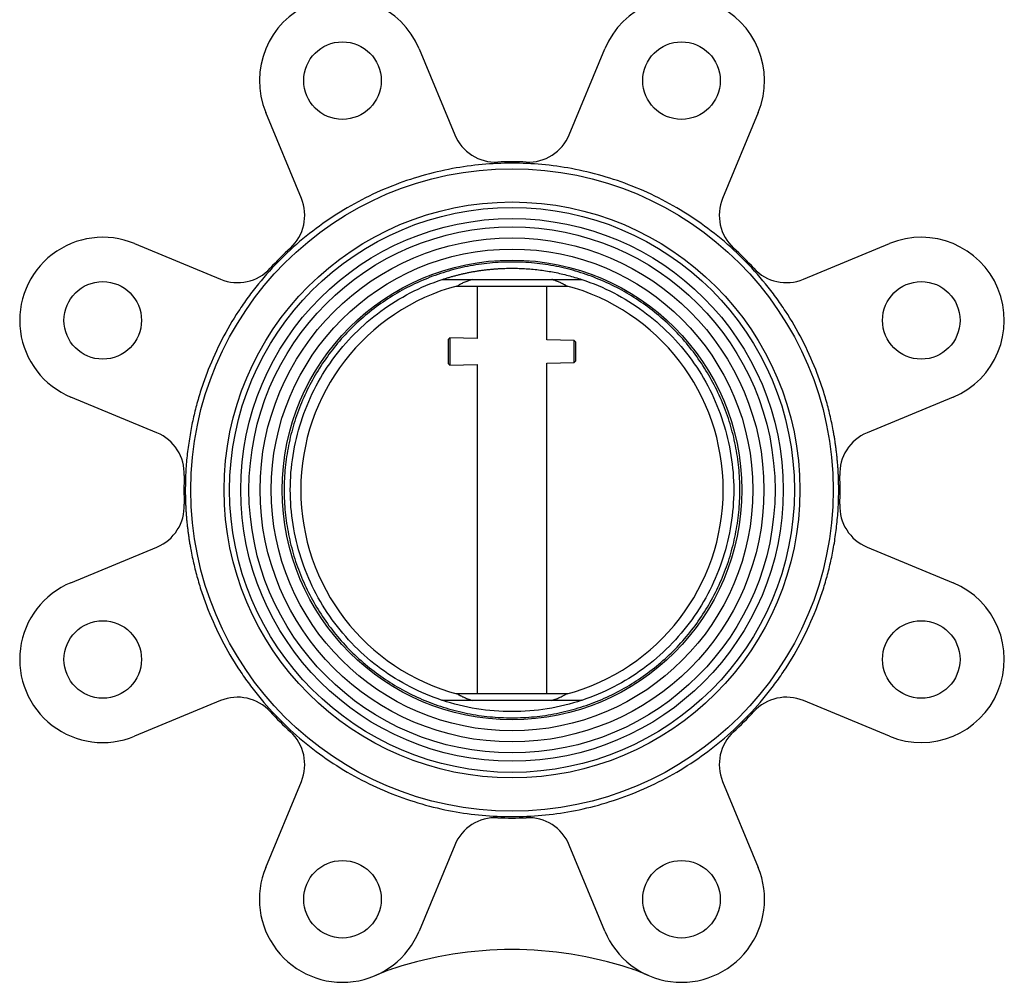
# Model space of a CAD drawing. Header units: millimetres. Extents: x 497 to 1461, y -142 to 737.
# Tile 3 of 26: x 815 to 992, y 135 to 309. Entities that reach past the tile are written whole.
import ezdxf

# ---------------------------------------------------------------- set-up
doc = ezdxf.new("R2010")
doc.units = ezdxf.units.MM

msp = doc.modelspace()

# ---------------------------------------------------------------- linework, layer by layer
at = {"color": 7, "linetype": 'Continuous', "lineweight": 25}
for p, q in [((886.69, 303.98), (893.12, 288.46)), ((913.77, 288.46), (920.21, 303.98)), ((865.41, 276.98), (858.98, 292.5)), ((947.92, 292.5), (941.49, 276.98)), ((835.28, 268.8), (850.81, 262.37)), ((956.09, 262.37), (971.62, 268.8)), ((890.84, 262.33), (916.06, 262.33)), ((893.39, 261.13), (913.51, 261.13)), ((897.15, 261.13), (897.15, 251.69)), ((909.75, 251.44), (909.75, 261.13)), ((892.24, 251.79), (891.95, 251.5)), ((891.95, 251.5), (891.95, 247.16)), ((897.15, 251.69), (892.24, 251.79)), ((892.24, 251.79), (892.24, 246.88)), ((914.66, 251.34), (909.75, 251.44)), ((914.95, 251.04), (914.66, 251.34)), ((914.66, 247.33), (914.66, 251.34)), ((914.95, 248.25), (914.95, 251.04)), ((909.75, 247.23), (914.66, 247.33)), ((909.75, 187.53), (909.75, 247.23)), ((914.66, 247.33), (914.95, 247.62)), ((914.95, 247.62), (914.95, 248.25)), ((891.95, 247.16), (892.24, 246.88)), ((892.24, 246.88), (897.15, 246.98)), ((897.15, 246.98), (897.15, 187.53)), ((839.32, 234.66), (823.8, 241.09)), ((983.1, 241.09), (967.57, 234.66)), ((823.8, 207.58), (839.32, 214.01)), ((967.57, 214.01), (983.1, 207.58)), ((913.51, 187.53), (893.39, 187.53)), ((850.81, 186.29), (835.28, 179.86)), ((916.06, 186.33), (890.84, 186.33)), ((971.62, 179.86), (956.09, 186.29)), ((858.98, 156.16), (865.41, 171.69)), ((941.49, 171.69), (947.92, 156.16)), ((893.12, 160.21), (886.69, 144.68)), ((920.21, 144.68), (913.77, 160.21))]:
    msp.add_line(p, q, dxfattribs=at)
for centre, radius in [((872.83, 298.24), 7), ((934.06, 298.24), 7), ((903.45, 224.33), 58), ((903.45, 224.33), 52), ((903.45, 224.33), 51), ((903.45, 224.33), 49), ((903.45, 224.33), 47.5), ((903.45, 224.33), 45.5), ((903.45, 224.33), 43.5), ((903.45, 224.33), 41.5), ((829.54, 254.95), 7), ((977.36, 254.95), 7), ((829.54, 193.72), 7), ((977.36, 193.72), 7), ((872.83, 150.42), 7), ((934.06, 150.42), 7)]:
    msp.add_circle(centre, radius, dxfattribs=at)
for centre, radius, start, end in [((872.83, 298.24), 15, 22.5, 202.5), ((934.06, 298.24), 15, 337.5, 157.5), ((900.51, 291.52), 8, 202.5, 272.5008), ((906.38, 291.52), 8, 267.4992, 337.5), ((903.45, 224.33), 59.25, 87.4992, 92.5008), ((858.02, 273.91), 8, 312.4992, 22.5), ((948.88, 273.91), 8, 157.5, 227.5008), ((829.54, 254.95), 15, 67.5, 247.5), ((977.36, 254.95), 15, 292.5, 112.5), ((903.45, 224.33), 59.25, 132.4992, 137.5008), ((903.45, 224.33), 59.25, 42.4992, 47.5008), ((853.87, 269.76), 8, 247.5, 317.5008), ((953.03, 269.76), 8, 222.4992, 292.5), ((903.45, 224.33), 38.15, 104.8064, 255.1936), ((903.45, 224.33), 38.15, 284.8064, 75.1936), ((836.26, 227.27), 8, 357.4992, 67.5), ((970.64, 227.27), 8, 112.5, 182.5008), ((903.45, 224.33), 59.25, 177.4992, 182.5008), ((903.45, 224.33), 59.25, 357.4992, 2.5008), ((836.26, 221.4), 8, 292.5, 2.5008), ((970.64, 221.4), 8, 177.4992, 247.5), ((829.54, 193.72), 15, 112.5, 292.5), ((977.36, 193.72), 15, 247.5, 67.5), ((853.87, 178.9), 8, 42.4992, 112.5), ((953.03, 178.9), 8, 67.5, 137.5008), ((903.45, 224.33), 59.25, 222.4992, 227.5008), ((903.45, 224.33), 59.25, 312.4992, 317.5008), ((858.02, 174.75), 8, 337.5, 47.5008), ((948.88, 174.75), 8, 132.4992, 202.5), ((900.51, 157.15), 8, 87.4992, 157.5), ((903.45, 224.33), 59.25, 267.4992, 272.5008), ((906.38, 157.15), 8, 22.5, 92.5008), ((872.83, 150.42), 15, 157.5, 337.5), ((934.06, 150.42), 15, 202.5, 22.5), ((903.45, 72.86), 68.47, 71.9945, 108.0055), ((894.34, 100.89), 39, 108.0055, 113.4689), ((912.56, 100.89), 39, 66.5311, 71.9945)]:
    msp.add_arc(centre, radius, start, end, dxfattribs=at)
for points, knots in [([(962.45, 224.33), (962.45, 224.59), (962.45, 225.1), (962.43, 225.88), (962.41, 226.65), (962.37, 227.42), (962.33, 228.19), (962.27, 228.95), (962.2, 229.72), (962.13, 230.49), (962.04, 231.25), (961.95, 232.02), (961.84, 232.78), (961.73, 233.55), (961.6, 234.31), (961.34, 235.75), (960.9, 237.87), (960.18, 240.64), (959.32, 243.37), (957.97, 247.03), (955.93, 251.52), (953.41, 255.83), (951.13, 259.13), (948.65, 262.35), (945.24, 266.13), (940.71, 270.21), (935.82, 273.78), (930.64, 276.81), (925.28, 279.25), (919.78, 281.12), (914.31, 282.41), (908.85, 283.17), (903.45, 283.41), (898.05, 283.17), (892.59, 282.41), (887.12, 281.12), (881.62, 279.25), (876.26, 276.81), (871.08, 273.78), (866.19, 270.21), (861.66, 266.13), (858.25, 262.35), (855.77, 259.13), (853.49, 255.83), (850.97, 251.52), (848.93, 247.03), (847.58, 243.37), (846.72, 240.64), (846, 237.87), (845.5, 235.5), (845.17, 233.55), (844.95, 232.02), (844.76, 230.49), (844.62, 228.96), (844.52, 227.42), (844.46, 225.88), (844.45, 224.85), (844.45, 224.33)], [0, 0, 0, 0, 0.004171, 0.008337, 0.0125, 0.01666, 0.020818, 0.024975, 0.029131, 0.033287, 0.037443, 0.041601, 0.045762, 0.049925, 0.054092, 0.058263, 0.073719, 0.08914, 0.104562, 0.12002, 0.152175, 0.184333, 0.200714, 0.217097, 0.250025, 0.282953, 0.315706, 0.347861, 0.380018, 0.410887, 0.441758, 0.470878, 0.500001, 0.529121, 0.558243, 0.589112, 0.619983, 0.652138, 0.684296, 0.717048, 0.749976, 0.782904, 0.799285, 0.815668, 0.847823, 0.879981, 0.895437, 0.910858, 0.92628, 0.941739, 0.950076, 0.958398, 0.966713, 0.975024, 0.983339, 0.991662, 1, 1, 1, 1]), ([(944.6, 224.33), (944.6, 222.98), (944.47, 220.29), (943.87, 216.29), (942.89, 212.37), (941.53, 208.56), (939.8, 204.9), (937.72, 201.43), (935.31, 198.18), (932.59, 195.19), (929.6, 192.47), (926.35, 190.06), (922.88, 187.98), (919.22, 186.25), (915.41, 184.89), (911.49, 183.91), (907.49, 183.31), (903.45, 183.12), (899.41, 183.31), (895.41, 183.91), (891.48, 184.89), (887.68, 186.25), (884.02, 187.98), (880.55, 190.06), (877.3, 192.47), (874.31, 195.19), (871.59, 198.18), (869.18, 201.43), (867.1, 204.9), (865.37, 208.56), (864.01, 212.37), (863.03, 216.29), (862.43, 220.29), (862.23, 224.33), (862.43, 228.37), (863.03, 232.37), (864.01, 236.3), (865.37, 240.1), (867.1, 243.76), (869.18, 247.23), (871.59, 250.48), (874.31, 253.48), (877.3, 256.19), (880.55, 258.6), (884.02, 260.68), (887.68, 262.41), (891.48, 263.77), (895.41, 264.76), (899.41, 265.35), (903.45, 265.55), (907.49, 265.35), (911.49, 264.76), (915.41, 263.77), (919.22, 262.41), (922.88, 260.68), (926.35, 258.6), (929.6, 256.19), (932.59, 253.48), (935.31, 250.48), (937.72, 247.23), (939.8, 243.76), (941.53, 240.1), (942.89, 236.3), (943.87, 232.37), (944.47, 228.37), (944.6, 225.68), (944.6, 224.33)], [0, 0, 0, 0, 0.015626, 0.03125, 0.046876, 0.0625, 0.078126, 0.09375, 0.109376, 0.125, 0.140626, 0.15625, 0.171876, 0.1875, 0.203126, 0.21875, 0.234376, 0.25, 0.265626, 0.28125, 0.296876, 0.3125, 0.328126, 0.34375, 0.359376, 0.375, 0.390626, 0.40625, 0.421876, 0.4375, 0.453126, 0.46875, 0.484376, 0.5, 0.515626, 0.53125, 0.546876, 0.5625, 0.578126, 0.59375, 0.609376, 0.625, 0.640626, 0.65625, 0.671876, 0.6875, 0.703126, 0.71875, 0.734376, 0.75, 0.765626, 0.78125, 0.796876, 0.8125, 0.828126, 0.84375, 0.859376, 0.875, 0.890626, 0.90625, 0.921876, 0.9375, 0.953126, 0.96875, 0.984376, 1, 1, 1, 1]), ([(890.84, 262.33), (891.05, 262.39), (891.46, 262.53), (892.07, 262.71), (892.69, 262.89), (893.31, 263.06), (893.93, 263.22), (894.55, 263.37), (895.18, 263.5), (895.81, 263.63), (896.43, 263.75), (897.06, 263.85), (897.69, 263.95), (898.33, 264.04), (898.96, 264.11), (899.6, 264.18), (900.24, 264.24), (900.88, 264.28), (901.52, 264.32), (902.16, 264.34), (902.8, 264.36), (903.66, 264.37), (904.74, 264.35), (906.02, 264.29), (907.3, 264.19), (908.57, 264.04), (909.84, 263.86), (911.09, 263.64), (912.35, 263.37), (913.59, 263.06), (914.83, 262.72), (915.65, 262.46), (916.06, 262.33)], [0, 0, 0, 0, 0.025183, 0.050308, 0.075382, 0.100411, 0.125401, 0.150358, 0.17529, 0.200203, 0.225103, 0.249997, 0.27489, 0.29979, 0.324704, 0.349637, 0.374596, 0.399588, 0.424618, 0.449694, 0.474822, 0.500008, 0.550314, 0.600415, 0.650362, 0.700205, 0.749997, 0.799789, 0.849634, 0.899583, 0.949688, 1, 1, 1, 1]), ([(890.84, 186.33), (886.88, 187.65), (883.13, 189.58), (876.4, 194.52), (873.43, 197.52), (868.54, 204.28), (866.63, 208.05), (864.07, 215.99), (863.41, 220.16), (863.41, 228.5), (864.07, 232.68), (866.63, 240.61), (868.54, 244.38), (873.43, 251.15), (876.4, 254.14), (883.13, 259.08), (886.88, 261.02), (890.84, 262.33)], [0, 0, 0, 0, 0.125, 0.125, 0.25, 0.25, 0.375, 0.375, 0.5, 0.5, 0.625, 0.625, 0.75, 0.75, 0.875, 0.875, 1, 1, 1, 1]), ([(896.25, 262.33), (896.18, 262.31), (896.04, 262.26), (895.84, 262.19), (895.64, 262.12), (895.39, 262.03), (895.09, 261.91), (894.74, 261.77), (894.42, 261.62), (894.14, 261.47), (893.89, 261.34), (893.76, 261.25), (893.7, 261.21)], [0, 0, 0, 0, 0.060921, 0.121517, 0.181788, 0.241734, 0.366112, 0.486984, 0.626602, 0.75846, 0.882836, 1, 1, 1, 1]), ([(913.2, 261.21), (913.16, 261.24), (913.09, 261.28), (912.97, 261.36), (912.84, 261.43), (912.69, 261.51), (912.52, 261.59), (912.34, 261.68), (912.11, 261.78), (911.82, 261.91), (911.46, 262.05), (911.12, 262.18), (910.85, 262.27), (910.71, 262.31), (910.65, 262.33)], [0, 0, 0, 0, 0.066089, 0.134496, 0.205269, 0.278459, 0.354115, 0.432291, 0.513041, 0.62464, 0.758282, 0.879415, 0.950079, 1, 1, 1, 1]), ([(916.06, 262.33), (920.02, 261.02), (923.77, 259.08), (930.5, 254.14), (933.47, 251.15), (938.36, 244.38), (940.26, 240.61), (942.83, 232.67), (943.49, 228.5), (943.49, 220.16), (942.83, 215.99), (940.26, 208.05), (938.36, 204.28), (933.47, 197.52), (930.5, 194.52), (923.77, 189.58), (920.02, 187.65), (916.06, 186.33)], [0, 0, 0, 0, 0.125, 0.125, 0.25, 0.25, 0.375, 0.375, 0.5, 0.5, 0.625, 0.625, 0.75, 0.75, 0.875, 0.875, 1, 1, 1, 1]), ([(844.45, 224.33), (844.45, 224.07), (844.45, 223.56), (844.47, 222.79), (844.49, 222.02), (844.53, 221.25), (844.57, 220.48), (844.63, 219.71), (844.69, 218.94), (844.77, 218.17), (844.85, 217.41), (844.95, 216.64), (845.06, 215.88), (845.17, 215.12), (845.3, 214.36), (845.55, 212.91), (846, 210.79), (846.72, 208.02), (847.58, 205.29), (848.93, 201.64), (850.97, 197.14), (853.49, 192.83), (855.77, 189.53), (858.25, 186.32), (861.66, 182.54), (866.19, 178.45), (871.08, 174.88), (876.26, 171.85), (881.62, 169.41), (887.12, 167.54), (892.59, 166.25), (898.05, 165.5), (903.45, 165.25), (908.85, 165.5), (914.31, 166.25), (919.78, 167.54), (925.28, 169.41), (930.64, 171.85), (935.82, 174.88), (940.71, 178.45), (945.24, 182.54), (948.65, 186.32), (951.13, 189.53), (953.41, 192.83), (955.93, 197.14), (957.97, 201.64), (959.32, 205.29), (960.17, 208.02), (960.9, 210.79), (961.4, 213.16), (961.73, 215.12), (961.95, 216.64), (962.13, 218.17), (962.28, 219.71), (962.38, 221.25), (962.44, 222.79), (962.45, 223.82), (962.45, 224.33)], [0, 0, 0, 0, 0.004171, 0.008337, 0.0125, 0.01666, 0.020818, 0.024975, 0.029131, 0.033287, 0.037443, 0.041601, 0.045762, 0.049925, 0.054092, 0.058263, 0.073719, 0.08914, 0.104562, 0.12002, 0.152175, 0.184333, 0.200714, 0.217097, 0.250025, 0.282953, 0.315706, 0.347861, 0.380018, 0.410887, 0.441758, 0.470878, 0.500001, 0.529121, 0.558243, 0.589112, 0.619983, 0.652138, 0.684296, 0.717048, 0.749976, 0.782904, 0.799285, 0.815668, 0.847823, 0.879981, 0.895437, 0.910858, 0.92628, 0.941739, 0.950076, 0.958398, 0.966713, 0.975024, 0.983339, 0.991662, 1, 1, 1, 1]), ([(893.7, 187.45), (893.73, 187.43), (893.8, 187.38), (893.92, 187.31), (894.05, 187.24), (894.2, 187.16), (894.36, 187.08), (894.54, 186.99), (894.76, 186.89), (895.05, 186.77), (895.42, 186.62), (895.77, 186.49), (896.05, 186.4), (896.19, 186.35), (896.25, 186.33)], [0, 0, 0, 0, 0.064561, 0.131322, 0.200329, 0.271626, 0.345263, 0.421286, 0.499746, 0.614531, 0.751677, 0.87611, 0.949639, 1, 1, 1, 1]), ([(910.65, 186.33), (910.72, 186.36), (910.87, 186.4), (911.07, 186.47), (911.27, 186.54), (911.53, 186.64), (911.84, 186.76), (912.18, 186.91), (912.5, 187.06), (912.77, 187.2), (913.01, 187.33), (913.14, 187.41), (913.2, 187.45)], [0, 0, 0, 0, 0.062589, 0.124835, 0.186736, 0.248293, 0.376089, 0.500184, 0.635912, 0.764286, 0.885566, 1, 1, 1, 1]), ([(916.06, 186.34), (914.03, 185.66), (911.94, 185.15), (907.72, 184.47), (905.59, 184.3), (901.31, 184.3), (899.17, 184.47), (894.95, 185.15), (892.87, 185.66), (890.84, 186.34)], [0, 0, 0, 0, 0.25, 0.25, 0.5, 0.5, 0.75, 0.75, 1, 1, 1, 1])]:
    msp.add_open_spline(points, degree=3, knots=knots, dxfattribs=at)

doc.saveas('drawing.dxf')
